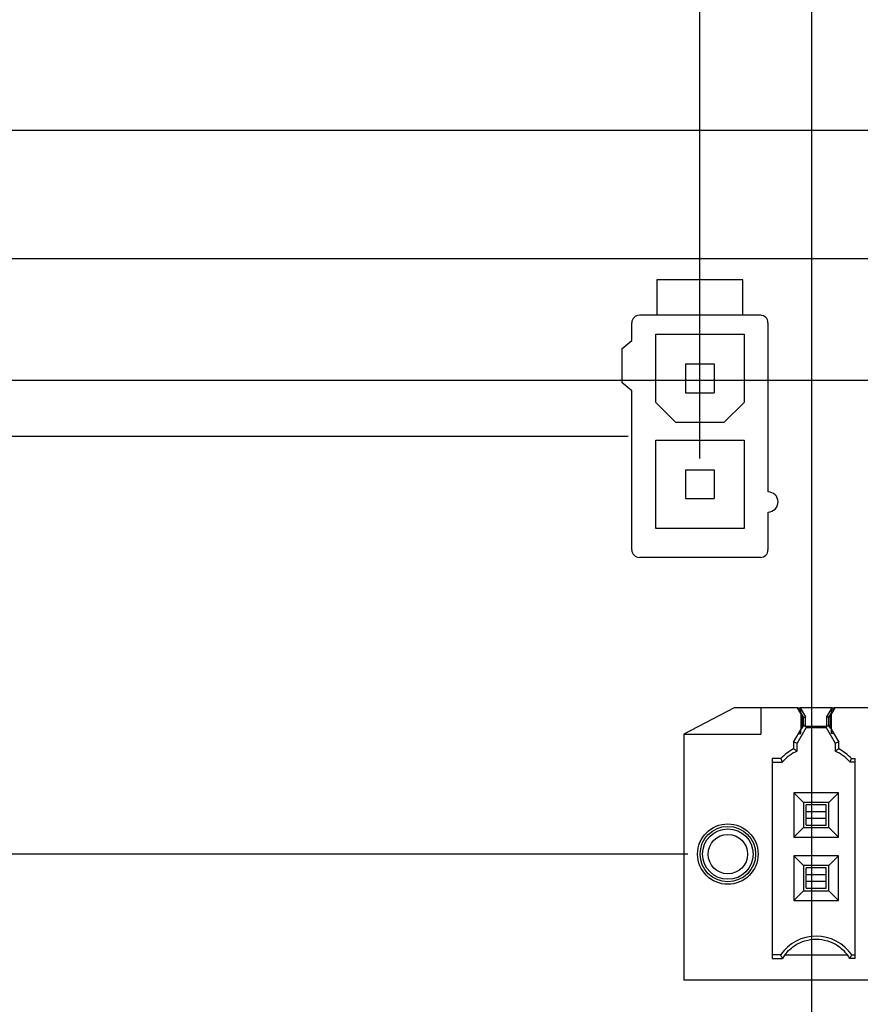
# Model space of a CAD drawing. Header units: inches. Extents: x 0 to 34, y 0 to 22.
# Tile 41 of 84: x 8.5 to 9.8, y 16.8 to 18.3. Entities that reach past the tile are written whole.
import ezdxf

# ---------------------------------------------------------------- set-up
doc = ezdxf.new("R2010")
doc.units = ezdxf.units.IN
doc.header["$LTSCALE"] = 1.87
doc.header["$MEASUREMENT"] = 0
doc.layers.get('0').update_dxf_attribs({"linetype": 'CONTINUOUS'})
doc.layers.add('DIMENSIONS', color=7, linetype='CONTINUOUS')
doc.styles.get("Standard").update_dxf_attribs({"font": 'txt', "width": 0.8})
doc.dimstyles.new('DIMSTYLE_2', dxfattribs={"dimtxt": 0.125, "dimasz": 0.18, "dimexe": 0.125, "dimexo": 0.0625, "dimgap": 0.03125, "dimtad": 0, "dimtih": 1, "dimtoh": 1, "dimdec": 3, "dimzin": 4, "dimdsep": 46, "dimtxsty": 'STANDARD', "dimblk": '_FILLED', "dimblk1": '_FILLED', "dimblk2": '_FILLED', "dimcen": 0.09, "dimadec": 0, "dimazin": 0, "dimtp": 0.001, "dimtm": 0.001, "dimtfac": 1, "dimtdec": 3, "dimtofl": 0, "dimtmove": 0, "dimatfit": 3, "dimldrblk": '_FILLED', "dimfxl": 1, "dimtolj": 1, "dimtzin": 4, "dimarcsym": 0})

# ---------------------------------------------------------------- blocks, each defined once
blk = doc.blocks.new('*D19')
at = {"layer": 'DIMENSIONS', "color": 2, "linetype": 'CONTINUOUS'}
blk.add_line((9.5213, 17.635), (9.5213, 18.8345), dxfattribs=at)
at = {"layer": 'DIMENSIONS', "color": 2, "linetype": 'CONTINUOUS', "insert": (9.4588, 18.897), "char_height": 0.125, "width": 1.325, "attachment_point": 1, "rotation": 90, "line_spacing_factor": 0.9}
blk.add_mtext('2.419{\\Ftxt.shx;\\W1.000000;\\H0.125000; }[61.44]', dxfattribs=at)
blk = doc.blocks.new('_FILLED')
at = {"color": 0, "linetype": 'BYBLOCK'}
blk.add_solid([(0, 0), (-1, 0.1736), (-1, -0.1736)], dxfattribs=at)
blk = doc.blocks.new('*D20')
at = {"layer": 'DIMENSIONS', "color": 2, "linetype": 'CONTINUOUS'}
blk.add_line((7.9802, 18.207), (7.9802, 18.8345), dxfattribs=at)
at = {"layer": 'DIMENSIONS', "color": 2, "linetype": 'CONTINUOUS', "insert": (7.9177, 18.897), "char_height": 0.125, "width": 1.725, "attachment_point": 1, "rotation": 90, "line_spacing_factor": 0.9}
blk.add_mtext('3X 3.960{\\Ftxt.shx;\\W1.000000;\\H0.125000; }[100.58]', dxfattribs=at)
blk = doc.blocks.new('*D21')
at = {"layer": 'DIMENSIONS', "color": 2, "linetype": 'CONTINUOUS'}
blk.add_line((7.7802, 18.2095), (7.7802, 18.8345), dxfattribs=at)
at = {"layer": 'DIMENSIONS', "color": 2, "linetype": 'CONTINUOUS', "insert": (7.7177, 18.897), "char_height": 0.125, "width": 1.425, "attachment_point": 1, "rotation": 90, "line_spacing_factor": 0.9}
blk.add_mtext('4.160{\\Ftxt.shx;\\W1.000000;\\H0.125000; }[105.66]', dxfattribs=at)
blk = doc.blocks.new('*D33')
at = {"layer": 'DIMENSIONS', "color": 2, "linetype": 'CONTINUOUS'}
blk.add_line((7.7177, 18.147), (7.0927, 18.147), dxfattribs=at)
at = {"layer": 'DIMENSIONS', "color": 2, "linetype": 'CONTINUOUS', "insert": (7.0302, 18.2095), "char_height": 0.125, "width": 1.125, "attachment_point": 3, "line_spacing_factor": 0.9}
blk.add_mtext('.200{\\Ftxt.shx;\\W1.000000;\\H0.125000; }[5.08]', dxfattribs=at)
blk = doc.blocks.new('*D34')
at = {"layer": 'DIMENSIONS', "color": 2, "linetype": 'CONTINUOUS'}
blk.add_line((11.6802, 17.947), (7.0927, 17.947), dxfattribs=at)
at = {"layer": 'DIMENSIONS', "color": 2, "linetype": 'CONTINUOUS', "insert": (7.0302, 18.0095), "char_height": 0.125, "width": 1.125, "attachment_point": 3, "line_spacing_factor": 0.9}
blk.add_mtext('6X .000{\\Ftxt.shx;\\W1.000000;\\H0.125000; }[0]', dxfattribs=at)
blk = doc.blocks.new('*D36')
at = {"layer": 'DIMENSIONS', "color": 2, "linetype": 'CONTINUOUS'}
blk.add_line((11.1667, 13.647), (7.0927, 13.647), dxfattribs=at)
at = {"layer": 'DIMENSIONS', "color": 2, "linetype": 'CONTINUOUS', "insert": (7.0302, 13.7095), "char_height": 0.125, "width": 1.725, "attachment_point": 3, "line_spacing_factor": 0.9}
blk.add_mtext('4X 4.300{\\Ftxt.shx;\\W1.000000;\\H0.125000; }[109.22]', dxfattribs=at)
blk = doc.blocks.new('*D39')
at = {"layer": 'DIMENSIONS', "color": 2, "linetype": 'CONTINUOUS'}
blk.add_line((9.8099, 10.8914), (7.0927, 10.8914), dxfattribs=at)
at = {"layer": 'DIMENSIONS', "color": 2, "linetype": 'CONTINUOUS', "insert": (7.0302, 10.9539), "char_height": 0.125, "width": 1.725, "attachment_point": 3, "line_spacing_factor": 0.9}
blk.add_mtext('7X 7.056{\\Ftxt.shx;\\W1.000000;\\H0.125000; }[179.21]', dxfattribs=at)
blk = doc.blocks.new('*D66')
at = {"layer": 'DIMENSIONS', "color": 2, "linetype": 'CONTINUOUS'}
blk.add_line((9.5024, 17.0176), (7.0927, 17.0176), dxfattribs=at)
at = {"layer": 'DIMENSIONS', "color": 2, "linetype": 'CONTINUOUS', "insert": (7.0302, 17.0801), "char_height": 0.125, "width": 1.225, "attachment_point": 3, "line_spacing_factor": 0.9}
blk.add_mtext('.929{\\Ftxt.shx;\\W1.000000;\\H0.125000; }[23.61]', dxfattribs=at)
blk = doc.blocks.new('*D69')
at = {"layer": 'DIMENSIONS', "color": 2, "linetype": 'CONTINUOUS'}
blk.add_line((10.241, 14.8248), (7.0927, 14.8248), dxfattribs=at)
at = {"layer": 'DIMENSIONS', "color": 2, "linetype": 'CONTINUOUS', "insert": (7.0302, 14.8873), "char_height": 0.125, "width": 1.225, "attachment_point": 3, "line_spacing_factor": 0.9}
blk.add_mtext('3.122{\\Ftxt.shx;\\W1.000000;\\H0.125000; }[79.3]', dxfattribs=at)
blk = doc.blocks.new('*D71')
at = {"layer": 'DIMENSIONS', "color": 2, "linetype": 'CONTINUOUS'}
for p, q in [((7.4333, 8.127), (7.3255, 7.9436)), ((9.5082, 8.127), (7.4333, 8.127)), ((7.3255, 7.9436), (7.0927, 7.9436))]:
    blk.add_line(p, q, dxfattribs=at)
at = {"layer": 'DIMENSIONS', "color": 2, "linetype": 'CONTINUOUS', "insert": (7.0302, 8.0061), "char_height": 0.125, "width": 1.725, "attachment_point": 3, "line_spacing_factor": 0.9}
blk.add_mtext('7X 9.820{\\Ftxt.shx;\\W1.000000;\\H0.125000; }[249.43]', dxfattribs=at)
blk = doc.blocks.new('*D72')
at = {"layer": 'DIMENSIONS', "color": 2, "linetype": 'CONTINUOUS'}
blk.add_line((10.2222, 8.2765), (7.0927, 8.2765), dxfattribs=at)
at = {"layer": 'DIMENSIONS', "color": 2, "linetype": 'CONTINUOUS', "insert": (7.0302, 8.339), "char_height": 0.125, "width": 1.725, "attachment_point": 3, "line_spacing_factor": 0.9}
blk.add_mtext('6X 9.671{\\Ftxt.shx;\\W1.000000;\\H0.125000; }[245.63]', dxfattribs=at)
blk = doc.blocks.new('*D73')
at = {"layer": 'DIMENSIONS', "color": 2, "linetype": 'CONTINUOUS'}
blk.add_line((13.7722, 8.4275), (7.0927, 8.4275), dxfattribs=at)
at = {"layer": 'DIMENSIONS', "color": 2, "linetype": 'CONTINUOUS', "insert": (7.0302, 8.49), "char_height": 0.125, "width": 1.625, "attachment_point": 3, "line_spacing_factor": 0.9}
blk.add_mtext('2X 9.520{\\Ftxt.shx;\\W1.000000;\\H0.125000; }[241.8]', dxfattribs=at)
blk = doc.blocks.new('*D74')
at = {"layer": 'DIMENSIONS', "color": 2, "linetype": 'CONTINUOUS'}
blk.add_line((14.4827, 8.627), (7.0927, 8.627), dxfattribs=at)
at = {"layer": 'DIMENSIONS', "color": 2, "linetype": 'CONTINUOUS', "insert": (7.0302, 8.6895), "char_height": 0.125, "width": 1.725, "attachment_point": 3, "line_spacing_factor": 0.9}
blk.add_mtext('2X 9.320{\\Ftxt.shx;\\W1.000000;\\H0.125000; }[236.73]', dxfattribs=at)
blk = doc.blocks.new('*D75')
at = {"layer": 'DIMENSIONS', "color": 2, "linetype": 'CONTINUOUS'}
blk.add_line((9.5086, 11.8174), (7.0927, 11.8174), dxfattribs=at)
at = {"layer": 'DIMENSIONS', "color": 2, "linetype": 'CONTINUOUS', "insert": (7.0302, 11.8799), "char_height": 0.125, "width": 1.725, "attachment_point": 3, "line_spacing_factor": 0.9}
blk.add_mtext('7X 6.130{\\Ftxt.shx;\\W1.000000;\\H0.125000; }[155.69]', dxfattribs=at)
blk = doc.blocks.new('*D76')
at = {"layer": 'DIMENSIONS', "color": 2, "linetype": 'CONTINUOUS'}
blk.add_line((9.5086, 9.9654), (7.0927, 9.9654), dxfattribs=at)
at = {"layer": 'DIMENSIONS', "color": 2, "linetype": 'CONTINUOUS', "insert": (7.0302, 10.0279), "char_height": 0.125, "width": 1.725, "attachment_point": 3, "line_spacing_factor": 0.9}
blk.add_mtext('7X 7.982{\\Ftxt.shx;\\W1.000000;\\H0.125000; }[202.73]', dxfattribs=at)
blk = doc.blocks.new('*D77')
at = {"layer": 'DIMENSIONS', "color": 2, "linetype": 'CONTINUOUS'}
for p, q in [((7.2222, 12.8913), (7.0927, 12.8913)), ((7.3725, 12.7018), (7.2222, 12.8913)), ((11.7272, 12.7018), (7.3725, 12.7018))]:
    blk.add_line(p, q, dxfattribs=at)
at = {"layer": 'DIMENSIONS', "color": 2, "linetype": 'CONTINUOUS', "insert": (7.0302, 12.9538), "char_height": 0.125, "width": 1.725, "attachment_point": 3, "line_spacing_factor": 0.9}
blk.add_mtext('2X 5.245{\\Ftxt.shx;\\W1.000000;\\H0.125000; }[133.23]', dxfattribs=at)
blk = doc.blocks.new('*D79')
at = {"layer": 'DIMENSIONS', "color": 2, "linetype": 'CONTINUOUS'}
blk.add_line((12.8377, 15.797), (7.0927, 15.797), dxfattribs=at)
at = {"layer": 'DIMENSIONS', "color": 2, "linetype": 'CONTINUOUS', "insert": (7.0302, 15.8595), "char_height": 0.125, "width": 1.625, "attachment_point": 3, "line_spacing_factor": 0.9}
blk.add_mtext('2X 2.150{\\Ftxt.shx;\\W1.000000;\\H0.125000; }[54.61]', dxfattribs=at)
blk = doc.blocks.new('*D80')
at = {"layer": 'DIMENSIONS', "color": 2, "linetype": 'CONTINUOUS'}
blk.add_line((9.8767, 17.757), (7.0927, 17.757), dxfattribs=at)
at = {"layer": 'DIMENSIONS', "color": 2, "linetype": 'CONTINUOUS', "insert": (7.0302, 17.8195), "char_height": 0.125, "width": 1.425, "attachment_point": 3, "line_spacing_factor": 0.9}
blk.add_mtext('2X .190{\\Ftxt.shx;\\W1.000000;\\H0.125000; }[4.83]', dxfattribs=at)
blk = doc.blocks.new('*D81')
at = {"layer": 'DIMENSIONS', "color": 2, "linetype": 'CONTINUOUS'}
for p, q in [((7.3726, 17.6697), (7.204, 17.5338)), ((9.4095, 17.6697), (7.3726, 17.6697)), ((7.204, 17.5338), (7.0927, 17.5338))]:
    blk.add_line(p, q, dxfattribs=at)
at = {"layer": 'DIMENSIONS', "color": 2, "linetype": 'CONTINUOUS', "insert": (7.0302, 17.5963), "char_height": 0.125, "width": 1.125, "attachment_point": 3, "line_spacing_factor": 0.9}
blk.add_mtext('.277{\\Ftxt.shx;\\W1.000000;\\H0.125000; }[7.04]', dxfattribs=at)
blk = doc.blocks.new('*D83')
at = {"layer": 'DIMENSIONS', "color": 2, "linetype": 'CONTINUOUS'}
blk.add_line((10.8602, 9.347), (7.0927, 9.347), dxfattribs=at)
at = {"layer": 'DIMENSIONS', "color": 2, "linetype": 'CONTINUOUS', "insert": (7.0302, 9.4095), "char_height": 0.125, "width": 1.725, "attachment_point": 3, "line_spacing_factor": 0.9}
blk.add_mtext('2X 8.600{\\Ftxt.shx;\\W1.000000;\\H0.125000; }[218.44]', dxfattribs=at)
blk = doc.blocks.new('*D84')
at = {"layer": 'DIMENSIONS', "color": 2, "linetype": 'CONTINUOUS'}
blk.add_line((9.6961, 12.0049), (9.6961, 18.8345), dxfattribs=at)
at = {"layer": 'DIMENSIONS', "color": 2, "linetype": 'CONTINUOUS', "insert": (9.6336, 18.897), "char_height": 0.125, "width": 1.025, "attachment_point": 1, "rotation": 90, "line_spacing_factor": 0.9}
blk.add_mtext('2.244{\\Ftxt.shx;\\W1.000000;\\H0.125000; }[57]', dxfattribs=at)

msp = doc.modelspace()

# ---------------------------------------------------------------- linework, layer by layer
at = {"color": 7, "linetype": 'CONTINUOUS'}
for p, q in [((22.7802, 18.147), (7.7802, 18.147)), ((9.4543, 17.9138), (9.4543, 17.8587)), ((9.5882, 17.9138), (9.4543, 17.9138)), ((9.5882, 17.8587), (9.5882, 17.9138)), ((9.415, 17.8193), (9.415, 17.8469)), ((9.6157, 17.8587), (9.4268, 17.8587)), ((9.6276, 17.5831), (9.6276, 17.8469)), ((9.3992, 17.8061), (9.415, 17.8193)), ((9.4524, 17.7228), (9.4524, 17.8291)), ((9.4524, 17.8291), (9.5902, 17.8291)), ((9.5902, 17.8291), (9.5902, 17.7228)), ((9.3992, 17.8061), (9.3992, 17.7538)), ((9.4988, 17.7827), (9.4988, 17.7378)), ((9.4988, 17.7827), (9.5437, 17.7827)), ((9.5437, 17.7827), (9.5437, 17.7378)), ((9.415, 17.7406), (9.3992, 17.7538)), ((9.415, 17.4925), (9.415, 17.7406)), ((9.4988, 17.7378), (9.5437, 17.7378)), ((9.4524, 17.7228), (9.4839, 17.6913)), ((9.5587, 17.6913), (9.5902, 17.7228)), ((9.5587, 17.6913), (9.4839, 17.6913)), ((9.4524, 17.526), (9.4524, 17.6638)), ((9.4524, 17.6638), (9.5902, 17.6638)), ((9.5902, 17.6638), (9.5902, 17.526)), ((9.4988, 17.6173), (9.4988, 17.5725)), ((9.4988, 17.6173), (9.5437, 17.6173)), ((9.5437, 17.6173), (9.5437, 17.5725)), ((9.4988, 17.5725), (9.5437, 17.5725)), ((9.6276, 17.4925), (9.6276, 17.5516)), ((9.5902, 17.526), (9.4524, 17.526)), ((9.6157, 17.4807), (9.4268, 17.4807)), ((9.6739, 17.2461), (9.6737, 17.246)), ((9.6738, 17.2459), (9.6776, 17.2459)), ((9.6758, 17.2428), (9.6739, 17.2461)), ((9.6743, 17.2459), (9.674, 17.2459)), ((9.6745, 17.2459), (9.6753, 17.2446)), ((9.7277, 17.2459), (9.7316, 17.2459)), ((9.7315, 17.2461), (9.7296, 17.2428)), ((9.7301, 17.2446), (9.7308, 17.2459)), ((9.7314, 17.2459), (9.731, 17.2459)), ((9.7315, 17.2461), (9.7316, 17.246)), ((9.6753, 17.2446), (9.6763, 17.2428)), ((9.6756, 17.2428), (9.6787, 17.2428)), ((9.681, 17.2347), (9.6787, 17.2386)), ((9.679, 17.2373), (9.6787, 17.2377)), ((9.6787, 17.2376), (9.6787, 17.2373)), ((9.679, 17.2373), (9.6787, 17.2372)), ((9.6788, 17.2386), (9.681, 17.2347)), ((9.681, 17.2347), (9.6831, 17.231)), ((9.6831, 17.231), (9.681, 17.2347)), ((9.7243, 17.2347), (9.7222, 17.231)), ((9.7222, 17.231), (9.7243, 17.2347)), ((9.7243, 17.2347), (9.7266, 17.2386)), ((9.7267, 17.2386), (9.7243, 17.2347)), ((9.7266, 17.2377), (9.7264, 17.2373)), ((9.7264, 17.2373), (9.7267, 17.2372)), ((9.7267, 17.2428), (9.7298, 17.2428)), ((9.7267, 17.2373), (9.7267, 17.2376)), ((9.7291, 17.2428), (9.7301, 17.2446)), ((9.6674, 17.1921), (9.6829, 17.219)), ((9.6869, 17.2151), (9.6729, 17.1908)), ((9.681, 17.2142), (9.6831, 17.2179)), ((9.6859, 17.2173), (9.6829, 17.219)), ((9.6831, 17.2179), (9.6857, 17.2171)), ((9.6857, 17.2171), (9.6858, 17.2171)), ((9.6858, 17.2171), (9.6869, 17.2151)), ((9.7184, 17.2151), (9.7196, 17.2171)), ((9.7184, 17.2151), (9.7324, 17.1908)), ((9.7195, 17.2173), (9.7225, 17.219)), ((9.7196, 17.2171), (9.7222, 17.2179)), ((9.7196, 17.2171), (9.7196, 17.2171)), ((9.7222, 17.2179), (9.7243, 17.2142)), ((9.7225, 17.219), (9.738, 17.1921)), ((9.6754, 17.206), (9.6787, 17.206)), ((9.7299, 17.206), (9.7267, 17.206)), ((9.6729, 17.1908), (9.6674, 17.1923)), ((9.7379, 17.1923), (9.7324, 17.1908))]:
    msp.add_line(p, q, dxfattribs=at)
at = {"color": 6, "linetype": 'CONTINUOUS'}
for p, q in [((9.5747, 17.2459), (9.496, 17.2046)), ((9.6736, 17.2459), (9.5747, 17.2459)), ((9.6163, 17.2459), (9.6163, 17.2046)), ((9.6787, 17.2372), (9.6736, 17.2459)), ((9.6776, 17.2459), (9.6858, 17.2317)), ((9.7277, 17.2459), (9.6776, 17.2459)), ((9.7196, 17.2317), (9.7277, 17.2459)), ((9.7317, 17.2459), (9.7267, 17.2372)), ((9.8114, 17.2459), (9.7317, 17.2459)), ((9.6787, 17.2376), (9.6787, 17.2428)), ((9.6787, 17.2372), (9.6787, 17.2117)), ((9.681, 17.2158), (9.681, 17.2347)), ((9.6831, 17.231), (9.6858, 17.2317)), ((9.6831, 17.219), (9.6831, 17.231)), ((9.6858, 17.2173), (9.6858, 17.2317)), ((9.7196, 17.2173), (9.7196, 17.2317)), ((9.7196, 17.2317), (9.7222, 17.231)), ((9.7222, 17.231), (9.7222, 17.219)), ((9.7243, 17.2347), (9.7243, 17.2158)), ((9.7267, 17.2376), (9.7267, 17.2428)), ((9.7267, 17.2117), (9.7267, 17.2372)), ((9.6858, 17.2171), (9.7196, 17.2171)), ((9.6869, 17.2151), (9.7184, 17.2151)), ((9.496, 17.2046), (9.496, 16.8207)), ((9.496, 17.2046), (9.6163, 17.2046)), ((9.6787, 17.206), (9.6787, 17.2112)), ((9.7267, 17.206), (9.7267, 17.2112)), ((9.6674, 17.1923), (9.6674, 17.1817)), ((9.6729, 17.1783), (9.6729, 17.1908)), ((9.7324, 17.1908), (9.7324, 17.1783)), ((9.7379, 17.1817), (9.7379, 17.1923)), ((9.6338, 17.1667), (9.6338, 16.8546)), ((9.6475, 17.1667), (9.6338, 17.1667)), ((9.6338, 17.1613), (9.6498, 17.1613)), ((9.7637, 17.1613), (9.7555, 17.1613)), ((9.7579, 17.1667), (9.7637, 17.1667)), ((9.7637, 16.8546), (9.7637, 17.1667)), ((9.6679, 17.1133), (9.6679, 17.0439)), ((9.6679, 17.1133), (9.683, 17.0983)), ((9.7374, 17.1133), (9.6679, 17.1133)), ((9.7224, 17.0983), (9.7374, 17.1133)), ((9.7374, 17.0439), (9.7374, 17.1133)), ((9.683, 17.0983), (9.683, 17.0589)), ((9.7224, 17.0983), (9.683, 17.0983)), ((9.6869, 17.0628), (9.6869, 17.0943)), ((9.7184, 17.0943), (9.6869, 17.0943)), ((9.7184, 17.0628), (9.7184, 17.0943)), ((9.7224, 17.0589), (9.7224, 17.0983)), ((9.7184, 17.0838), (9.6869, 17.0838)), ((9.7184, 17.0734), (9.6869, 17.0734)), ((9.6869, 17.0628), (9.7184, 17.0628)), ((9.6679, 17.0439), (9.683, 17.0589)), ((9.683, 17.0589), (9.7224, 17.0589)), ((9.7374, 17.0439), (9.7224, 17.0589)), ((9.6679, 17.0439), (9.7374, 17.0439)), ((9.6679, 17.0149), (9.6679, 16.9454)), ((9.6679, 17.0149), (9.683, 16.9999)), ((9.7374, 17.0149), (9.6679, 17.0149)), ((9.683, 16.9999), (9.683, 16.9605)), ((9.7224, 16.9999), (9.683, 16.9999)), ((9.7224, 16.9999), (9.7374, 17.0149)), ((9.7224, 16.9605), (9.7224, 16.9999)), ((9.7374, 16.9454), (9.7374, 17.0149)), ((9.6869, 16.9644), (9.6869, 16.9959)), ((9.7184, 16.9959), (9.6869, 16.9959)), ((9.7184, 16.9854), (9.6869, 16.9854)), ((9.7184, 16.9644), (9.7184, 16.9959)), ((9.7184, 16.975), (9.6869, 16.975)), ((9.6679, 16.9454), (9.683, 16.9605)), ((9.683, 16.9605), (9.7224, 16.9605)), ((9.6869, 16.9644), (9.7184, 16.9644)), ((9.7374, 16.9454), (9.7224, 16.9605)), ((9.6679, 16.9454), (9.7374, 16.9454)), ((9.6472, 16.8601), (9.6338, 16.8601)), ((9.6338, 16.8546), (9.6502, 16.8546)), ((9.6539, 16.8601), (9.7514, 16.8601)), ((9.7637, 16.8546), (9.7552, 16.8546)), ((9.7582, 16.8601), (9.7637, 16.8601)), ((10.5983, 16.8207), (9.496, 16.8207))]:
    msp.add_line(p, q, dxfattribs=at)
for radius in [0.0472, 0.0433, 0.0394, 0.0308]:
    msp.add_circle((9.5649, 17.0176), radius, dxfattribs=at)
at = {"color": 7, "linetype": 'CONTINUOUS'}
for centre, radius, start, end in [((9.4268, 17.8469), 0.0118, 90, 180), ((9.6157, 17.8469), 0.0118, 0, 90), ((9.6276, 17.5673), 0.0157, 270, 90), ((9.4268, 17.4925), 0.0118, 180, 270), ((9.6157, 17.4925), 0.0118, 270, 360), ((9.7949, 17.3158), 0.1395, 210.106, 210.7802), ((9.6106, 17.3157), 0.1392, 329.2199, 329.895), ((9.9404, 17.4025), 0.3088, 210.7861, 211.1373), ((9.4652, 17.4023), 0.3084, 328.8622, 329.2139)]:
    msp.add_arc(centre, radius, start, end, dxfattribs=at)
at = {"color": 6, "linetype": 'CONTINUOUS'}
for centre, radius, start, end in [((9.7027, 17.114), 0.0763, 117.4808, 136.3283), ((9.7027, 17.114), 0.0709, 114.8303, 138.1897), ((9.5231, 16.9438), 0.2783, 57.4275, 58.7527), ((9.8822, 16.9438), 0.2783, 121.2473, 122.5725), ((9.7027, 17.114), 0.0709, 41.8103, 65.1697), ((9.7027, 17.114), 0.0763, 43.6717, 62.5192), ((9.985, 17.3111), 0.3671, 203.1555, 204.0862), ((9.4203, 17.3111), 0.3671, 335.9138, 336.8445), ((9.7027, 16.8227), 0.0669, 33.9745, 146.0255), ((9.8833, 16.9856), 0.2674, 207.9986, 209.3327), ((9.7027, 16.8227), 0.0615, 142.5193, 148.6939), ((9.7027, 16.8227), 0.0615, 31.3061, 37.4807), ((9.5221, 16.9856), 0.2674, 330.6673, 332.0014)]:
    msp.add_arc(centre, radius, start, end, dxfattribs=at)
msp.add_open_spline([(9.6539, 16.8601), (9.6586, 16.8665), (9.6684, 16.8756), (9.6858, 16.8833), (9.7027, 16.8858), (9.7195, 16.8833), (9.7369, 16.8756), (9.7468, 16.8665), (9.7514, 16.8601)], degree=3, knots=[0, 0, 0, 0, 0.210767, 0.343572, 0.500045, 0.656456, 0.789244, 1, 1, 1, 1], dxfattribs=at)

# ---------------------------------------------------------------- dimensions: what is measured, and where the dimension line sits
at = {"layer": 'DIMENSIONS', "color": 2, "linetype": 'CONTINUOUS'}
for feature_location, offset, dtype, origin, text, picture, middle in [((7.9802, 18.207), (0, 0.6275), 1, (11.9402, 18.1445), '3X <>', '*D20', (7.9802, 19.7595)), ((11.6801581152, 17.9470375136), (-4.5875, 0), 0, (11.7426581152, 17.9470375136), '6X <>', '*D34', (6.4676581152, 17.9470375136)), ((11.1667, 13.647), (-4.074, 0), 0, (11.2292, 17.947), '4X <>', '*D36', (6.1677, 13.647)), ((9.8099, 10.8914), (-2.7173, 0), 0, (9.8724, 17.947), '7X <>', '*D39', (6.1677, 10.8914)), ((9.5082, 8.127), (-2.4155, -0.1834), 0, (9.5707, 17.947), '7X <>', '*D71', (6.1677, 7.9436)), ((10.2221581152, 8.2765375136), (-3.1295, 0), 0, (10.2846581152, 17.9470375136), '6X <>', '*D72', (6.1676581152, 8.2765375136)), ((14.4827, 8.627), (-7.39, 0), 0, (14.5452, 17.947), '2X <>', '*D74', (6.1677, 8.627)), ((9.5086, 11.8174), (-2.4159, 0), 0, (9.5711, 17.947), '7X <>', '*D75', (6.1677, 11.8174)), ((9.5086, 9.9654), (-2.4159, 0), 0, (9.5711, 17.947), '7X <>', '*D76', (6.1677, 9.9654)), ((11.7272, 12.7018), (-4.6345, 0.1895), 0, (11.7897, 17.947), '2X <>', '*D77', (6.1677, 12.8913)), ((10.8602, 9.347), (-3.7675, 0), 0, (10.9227, 17.947), '2X <>', '*D83', (6.1677, 9.347)), ((13.7721581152, 8.4275375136), (-6.6795, 0), 0, (13.8346581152, 17.9470375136), '2X <>', '*D73', (6.2176581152, 8.4275375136)), ((12.8377, 15.797), (-5.745, 0), 0, (12.9002, 17.947), '2X <>', '*D79', (6.2177, 15.797)), ((9.8767, 17.757), (-2.784, 0), 0, (9.9392, 17.947), '2X <>', '*D80', (6.3177, 17.757))]:
    dim = msp.add_ordinate_dim(feature_location=feature_location, offset=offset, dtype=dtype, origin=origin, text=text, dimstyle='DIMSTYLE_2', dxfattribs=at)
    dim.commit()
    dim.dimension.update_dxf_attribs({"geometry": picture, "text_midpoint": middle})
for feature_location, offset, dtype, origin, picture, middle in [((7.7802, 18.2095), (0, 0.625), 1, (11.9402, 18.147), '*D21', (7.7802, 19.6095)), ((9.5213, 17.635), (0, 1.1996), 1, (11.9402, 17.5725), '*D19', (9.5213, 19.5595)), ((9.6961, 12.0049), (0, 6.8297), 1, (11.9402, 11.9424), '*D84', (9.6961, 19.4095)), ((7.7177, 18.147), (-0.625, 0), 0, (11.7427, 17.947), '*D33', (6.4677, 18.147)), ((9.5024, 17.0176), (-2.4097, 0), 0, (9.5649, 17.947), '*D66', (6.4177, 17.0176)), ((10.241, 14.8248), (-3.1483, 0), 0, (10.3035, 17.947), '*D69', (6.4177, 14.8248)), ((9.4095, 17.6697), (-2.3169, -0.1359), 0, (9.472, 17.947), '*D81', (6.4677, 17.5338))]:
    dim = msp.add_ordinate_dim(feature_location=feature_location, offset=offset, dtype=dtype, origin=origin, dimstyle='DIMSTYLE_2', dxfattribs=at)
    dim.commit()
    dim.dimension.update_dxf_attribs({"geometry": picture, "text_midpoint": middle})

doc.saveas('drawing.dxf')
